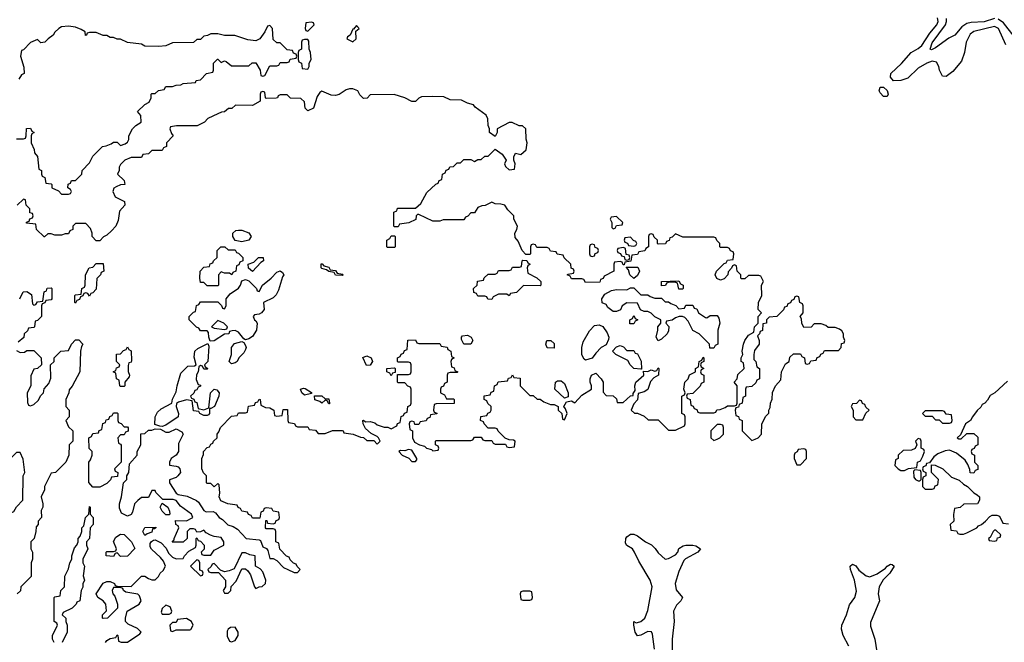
# Model space of a CAD drawing. Header units: inches. Extents: x 2710751 to 2829008, y 857003 to 965602.
# Tile 153 of 256: x 2750388 to 2756066, y 913651 to 917240. Entities that reach past the tile are written whole.
import ezdxf

# ---------------------------------------------------------------- set-up
doc = ezdxf.new("R2010")
doc.units = ezdxf.units.IN
doc.header["$MEASUREMENT"] = 0
doc.layers.add('C7951', color=7, linetype='Continuous')

msp = doc.modelspace()

# ---------------------------------------------------------------- linework, layer by layer
at = {"layer": 'C7951', "color": 2}
for points, elevation in [([(2750370, 916554), (2750410, 916554), (2750422, 916558), (2750426, 916570), (2750427.3, 916612.7), (2750450, 916614), (2750458, 916598), (2750472, 916590), (2750458, 916582), (2750454, 916570), (2750454, 916530), (2750471.6, 916491.6), (2750472.7, 916472.7), (2750491.6, 916451.6), (2750498, 916378), (2750514, 916370), (2750514, 916350), (2750518, 916338), (2750534, 916330), (2750538, 916298), (2750570, 916294), (2750574, 916290), (2750574, 916270), (2750612.7, 916252.7), (2750630, 916234), (2750670, 916234), (2750682, 916238), (2750686, 916250), (2750682, 916262), (2750666, 916270), (2750667.3, 916292.7), (2750682, 916298), (2750687.3, 916312.7), (2750710, 916314), (2750746, 916350), (2750748, 916370), (2750790, 916414), (2750810, 916454), (2750866, 916510), (2750887.3, 916512.7), (2750916.4, 916523.6), (2750930, 916534), (2750950, 916534), (2750970, 916514), (2750996.4, 916523.6), (2751010, 916534), (2751018, 916550), (2751018, 916570), (2751038, 916610), (2751058, 916630), (2751088, 916650), (2751087.3, 916687.3), (2751068.4, 916711.6), (2751108.9, 916751.1), (2751134.6, 916765.4), (2751146, 916790), (2751146, 916810), (2751150, 916814), (2751170, 916814), (2751188.4, 916831.6), (2751222, 916838), (2751230, 916854), (2751270, 916854), (2751290, 916862), (2751316.4, 916863.6), (2751330, 916872), (2751402, 916878), (2751406, 916890), (2751430, 916894), (2751466, 916930), (2751502, 916938), (2751506, 916950), (2751506, 916990), (2751528.4, 917011.6), (2751531.6, 917011.6), (2751550, 916994), (2751570, 917002), (2751579.6, 916999.6), (2751610, 916974), (2751710, 916974), (2751728.4, 916991.6), (2751750, 916992), (2751774, 916950), (2751778, 916918), (2751790, 916914), (2751802, 916918), (2751830, 916974), (2751870, 916974), (2751882, 916978), (2751890, 916994), (2751930, 916994), (2751942, 916998), (2751947.3, 917012.7), (2751982, 917018), (2751986, 917030), (2751982, 917042), (2751967.3, 917047.3), (2751962, 917062), (2751930, 917066), (2751890, 917106), (2751870, 917106), (2751850, 917126), (2751846, 917190), (2751830, 917206), (2751818, 917202), (2751802, 917170), (2751772, 917130), (2751750, 917118), (2751703.1, 917123.1), (2751628.4, 917148.4), (2751570, 917148.7), (2751530, 917158), (2751490, 917158), (2751471.6, 917148.4), (2751450, 917146), (2751430, 917126), (2751410, 917126), (2751390, 917108), (2751270, 917106), (2751231.6, 917088.4), (2751190, 917086), (2751110, 917088), (2751090, 917098), (2751008.9, 917108.9), (2750970, 917128), (2750950, 917128), (2750930, 917138), (2750910, 917138), (2750890, 917148), (2750870, 917148), (2750830, 917166), (2750790, 917166), (2750778, 917162), (2750774, 917150), (2750768, 917148), (2750766, 917170), (2750743.1, 917183.1), (2750710, 917197.2), (2750670, 917202), (2750630, 917198), (2750614, 917190), (2750591.6, 917168.4), (2750582, 917150), (2750552, 917130), (2750534, 917110), (2750510, 917106), (2750490, 917126), (2750450, 917108), (2750410, 917066), (2750398, 917062), (2750392, 917030), (2750412.7, 916967.3), (2750414, 916930), (2750398, 916922), (2750383.6, 916896.4)], 14), ([(2756075.1, 917095.1), (2756033, 917190), (2756010, 917200.5), (2755890, 917171.6), (2755870, 917157.2), (2755846, 917110), (2755836.4, 917050), (2755819.5, 917000.5), (2755770, 916941.2), (2755730, 916913.2), (2755710, 916915.3), (2755693.2, 916950), (2755689.2, 916970), (2755674.8, 916994.8), (2755650, 917000.7), (2755618.8, 916990), (2755570, 916959.7), (2755510, 916902.9), (2755470, 916889.6), (2755427.2, 916887.2), (2755409.5, 916909.5), (2755412, 916930), (2755473, 916987), (2755528.7, 917051.3), (2755570, 917073.4), (2755590, 917090.4), (2755637.1, 917162.9), (2755676.9, 917210), (2755684.7, 917230), (2755681.3, 917250)], 10), ([(2756010, 917246), (2755950, 917227), (2755875.5, 917224.5), (2755850, 917218.5), (2755821.5, 917198.5), (2755780.5, 917150), (2755745.5, 917134.5), (2755670, 917078.4), (2755645.4, 917065.4), (2755639, 917070), (2755650, 917106.8), (2755726, 917210), (2755732.8, 917230), (2755732.7, 917247.3)], 6), ([(2756122.6, 917142.6), (2756061.8, 917221.8), (2756030, 917243.1)], 6), ([(2750882, 913650), (2750890, 913662), (2750910, 913672), (2750942, 913678), (2750950, 913694), (2750954, 913690), (2750958, 913658), (2750972.7, 913652.7), (2751010, 913652), (2751080.4, 913699.6), (2751088, 913710), (2751068, 913730), (2751014.6, 913754.6), (2750998, 913770), (2750998, 913790), (2751008.7, 913831.3), (2751078, 913870), (2751088, 913890), (2751079, 913919), (2751070, 913928), (2751000.4, 913940.4), (2750986, 913950), (2750982, 913962), (2750970, 913966), (2750930, 913966), (2750922, 913950), (2750924.7, 913930), (2750936, 913916), (2750952, 913870), (2750951.6, 913848.4), (2750894, 913790), (2750870, 913788), (2750866, 913790), (2750866, 913810), (2750888, 913832), (2750884, 913870), (2750868.7, 913890), (2750838, 913910), (2750828.7, 913930), (2750868.9, 913991.1), (2750890, 914002), (2750910, 914002), (2750934, 913990), (2750938, 913978), (2750950, 913974), (2751030, 913972), (2751090, 914031.3), (2751110, 914032), (2751130, 914018), (2751150, 914011.3), (2751170, 914012), (2751188, 914030), (2751198, 914050), (2751215.3, 914064.7), (2751228, 914090), (2751218, 914118), (2751200.4, 914140.4), (2751148, 914188), (2751140.4, 914200.4), (2751140.4, 914219.6), (2751147.3, 914232.7), (2751160.4, 914239.6), (2751170, 914242), (2751203.6, 914223.6), (2751232.7, 914192.7), (2751245.4, 914165.4), (2751270, 914142), (2751290, 914132), (2751330, 914134), (2751338, 914150), (2751363.1, 914176.9), (2751402, 914198), (2751406, 914210), (2751406, 914250), (2751410, 914254), (2751418, 914238), (2751430, 914234), (2751451.3, 914210), (2751452, 914188), (2751434, 914170), (2751438, 914158), (2751450, 914154), (2751490, 914154), (2751510, 914182), (2751566, 914210), (2751566, 914230), (2751550, 914255.3), (2751510, 914261.2), (2751489.2, 914269.2), (2751462.7, 914282.7), (2751450, 914298), (2751430, 914288), (2751410, 914286), (2751402, 914302), (2751390, 914306), (2751370, 914306), (2751354, 914290), (2751354, 914250), (2751331.6, 914228.4), (2751267.3, 914227.3), (2751278, 914242), (2751278, 914250), (2751306, 914310), (2751302, 914322), (2751288, 914330), (2751287.3, 914352.7), (2751350, 914351.3), (2751386, 914370), (2751378, 914390), (2751316.2, 914436.2), (2751290, 914468.7), (2751274, 914474), (2751214, 914474), (2751174, 914514), (2751170, 914526), (2751150, 914526), (2751130, 914486), (2751090, 914486), (2751070, 914468), (2751051.1, 914448.9), (2751038.8, 914401.2), (2751030, 914388), (2751010, 914378), (2750975.3, 914395.3), (2750964, 914424), (2750964, 914450), (2750975.3, 914490), (2750986, 914570), (2751006, 914590), (2751006, 914610), (2751018, 914630), (2751020.4, 914679.6), (2751066, 914730), (2751066, 914750), (2751086, 914790), (2751087.3, 914852.7), (2751110, 914854), (2751130, 914874), (2751150, 914874), (2751170, 914882), (2751199.6, 914879.6), (2751230, 914862), (2751250, 914862), (2751290, 914882), (2751323.6, 914863.6), (2751331.3, 914850), (2751303.6, 914796.4), (2751304.7, 914750), (2751291, 914729), (2751262, 914710), (2751251.3, 914690), (2751252.7, 914672.7), (2751290, 914666.8), (2751302, 914662), (2751311, 914650), (2751314.8, 914630), (2751301, 914610), (2751290, 914601.2), (2751252, 914588), (2751251.3, 914570), (2751290, 914511.3), (2751302.8, 914502.8), (2751354, 914494), (2751407.7, 914467.7), (2751419.1, 914459.1), (2751450.9, 914410.9), (2751462.8, 914402.8), (2751504.7, 914404.7), (2751518, 914398), (2751538, 914370), (2751558, 914358), (2751588.2, 914328.2), (2751619.1, 914319.1), (2751644, 914304), (2751694, 914250), (2751770, 914242), (2751776.9, 914236.9), (2751790, 914202), (2751811.3, 914191.3), (2751819.8, 914179.8), (2751830, 914134), (2751850, 914134), (2751870, 914122), (2751910, 914082), (2751934, 914070), (2751970, 914054), (2751990, 914054), (2752006, 914070), (2751987.3, 914087.3), (2751982, 914102), (2751967.3, 914107.3), (2751947.3, 914127.3), (2751942, 914142), (2751927.3, 914147.3), (2751887.3, 914187.3), (2751882, 914222), (2751866, 914230), (2751866, 914290), (2751862, 914302), (2751850, 914306), (2751810, 914306), (2751806, 914310), (2751807.3, 914352.7), (2751812.7, 914352.7), (2751818, 914338), (2751850, 914334), (2751862, 914338), (2751867.3, 914352.7), (2751882, 914358), (2751886, 914370), (2751882, 914402), (2751850, 914406), (2751842, 914422), (2751810, 914426), (2751798, 914422), (2751792.7, 914407.3), (2751778, 914402), (2751772.7, 914367.3), (2751730, 914366), (2751722, 914382), (2751707.3, 914387.3), (2751702, 914402), (2751670, 914406), (2751662, 914422), (2751647.3, 914427.3), (2751642, 914442), (2751588.4, 914448.4), (2751547.3, 914467.3), (2751538, 914490), (2751542, 914510), (2751538, 914558), (2751530, 914566), (2751510, 914548), (2751490, 914566), (2751470, 914566), (2751466, 914570), (2751466, 914610), (2751447.3, 914627.3), (2751438, 914650), (2751438, 914710), (2751447.3, 914732.7), (2751448.4, 914751.6), (2751470, 914774), (2751482, 914778), (2751490, 914794), (2751502, 914798), (2751506, 914810), (2751526, 914830), (2751526, 914850), (2751536.4, 914863.6), (2751546, 914890), (2751610, 914954), (2751642, 914958), (2751650, 914974), (2751690, 914974), (2751702, 914978), (2751707.3, 915012.7), (2751742, 915018), (2751747.3, 915032.7), (2751762, 915038), (2751770, 915052), (2751774, 915050), (2751778, 915018), (2751804.7, 915004.7), (2751830, 915002), (2751854, 914990), (2751858, 914958), (2751870, 914954), (2751902, 914958), (2751907.3, 914992.7), (2751932.7, 914992.7), (2751934, 914930), (2751938, 914918), (2751972.7, 914912.7), (2751978, 914898), (2751990, 914894), (2752050, 914894), (2752058, 914878), (2752094, 914874), (2752110, 914854), (2752150, 914854), (2752192.7, 914872.7), (2752247.3, 914872.7), (2752254, 914870), (2752258, 914858), (2752311.6, 914851.6), (2752352.7, 914832.7), (2752371.6, 914831.6), (2752390, 914814), (2752430, 914814), (2752450, 914794), (2752466, 914810), (2752458, 914830), (2752450, 914838), (2752414.6, 914854.6), (2752383.1, 914883.1), (2752368, 914910), (2752366, 914930), (2752370, 914932), (2752382, 914922), (2752410, 914924.7), (2752436, 914916), (2752450, 914904.7), (2752490, 914892), (2752512, 914892), (2752530, 914882), (2752562, 914898), (2752567.3, 914912.7), (2752582, 914918), (2752587.3, 914952.7), (2752602, 914958), (2752607.3, 914972.7), (2752622, 914978), (2752626, 915010), (2752642, 915018), (2752646, 915030), (2752646, 915110), (2752642, 915122), (2752627.3, 915127.3), (2752610, 915146), (2752570, 915146), (2752566, 915150), (2752566, 915194), (2752630, 915194), (2752642, 915198), (2752646, 915210), (2752646, 915250), (2752642, 915262), (2752630, 915266), (2752570, 915266), (2752566, 915270), (2752566, 915290), (2752582, 915298), (2752587.3, 915312.7), (2752602, 915318), (2752607.3, 915332.7), (2752622, 915338), (2752627.3, 915392.7), (2752670, 915394), (2752678, 915378), (2752690, 915374), (2752810, 915374), (2752818, 915358), (2752852.7, 915352.7), (2752858, 915338), (2752874, 915330), (2752878, 915298), (2752894, 915290), (2752878, 915282), (2752874, 915270), (2752878, 915238), (2752892.7, 915232.7), (2752898, 915218), (2752914, 915210), (2752910, 915206), (2752870, 915206), (2752858, 915202), (2752854, 915190), (2752854, 915150), (2752838, 915142), (2752832.7, 915127.3), (2752818, 915122), (2752814, 915110), (2752814, 915090), (2752836.9, 915076.9), (2752850, 915054), (2752890, 915054), (2752894, 915050), (2752892.7, 915027.3), (2752790, 915026), (2752778, 915022), (2752774, 914990), (2752778, 914978), (2752792.7, 914972.7), (2752792.7, 914967.3), (2752758, 914962), (2752752.7, 914947.3), (2752738, 914942), (2752732.7, 914927.3), (2752698, 914922), (2752690, 914906), (2752667.3, 914907.3), (2752662, 914922), (2752650, 914926), (2752638, 914922), (2752634, 914910), (2752638, 914878), (2752654, 914870), (2752654, 914830), (2752665.4, 914805.4), (2752694, 914790), (2752722, 914782), (2752734, 914770), (2752762, 914762), (2752770, 914754), (2752802, 914758), (2752806, 914770), (2752802, 914782), (2752786, 914790), (2752786, 914810), (2752790, 914814), (2752990, 914814), (2753002, 914818), (2753010, 914834), (2753050, 914834), (2753058, 914818), (2753070, 914814), (2753110, 914814), (2753118, 914798), (2753130, 914794), (2753190, 914794), (2753198, 914778), (2753210, 914774), (2753242, 914778), (2753246, 914810), (2753236.4, 914816.4), (2753210, 914818), (2753187.3, 914827.3), (2753147.3, 914867.3), (2753142, 914882), (2753130, 914886), (2753090, 914886), (2753066, 914910), (2753062, 914922), (2753046, 914930), (2753047.3, 914952.7), (2753082, 914958), (2753087.3, 914972.7), (2753102, 914978), (2753106, 914990), (2753106, 915010), (2753087.3, 915027.3), (2753082, 915042), (2753066, 915050), (2753067.3, 915072.7), (2753102, 915078), (2753107.3, 915092.7), (2753122, 915098), (2753126, 915130), (2753142, 915138), (2753147.3, 915152.7), (2753202, 915158), (2753207.3, 915172.7), (2753222, 915178), (2753230, 915192), (2753238, 915178), (2753274, 915174), (2753274, 915130), (2753330, 915074), (2753350, 915074), (2753372.7, 915052.7), (2753390, 915052), (2753410, 915038), (2753450, 915022), (2753470, 915022), (2753494, 915010), (2753494, 914990), (2753514, 914970), (2753518, 914938), (2753530, 914934), (2753546, 914970), (2753536.4, 914996.4), (2753526, 915010), (2753542, 915038), (2753570, 915042), (2753590, 915032), (2753630, 915076), (2753686, 915110), (2753686, 915130), (2753678, 915150), (2753678, 915170), (2753686, 915190), (2753710, 915202), (2753742, 915170), (2753752, 915150), (2753752.7, 915092.7), (2753770, 915074), (2753810, 915072), (2753830, 915054), (2753834, 915034), (2753867.3, 915032.7), (2753910, 915072), (2753926, 915074), (2753926, 915086), (2753938, 915102), (2753935.3, 915130), (2753942, 915150), (2753988, 915190), (2753986, 915214), (2754010, 915212), (2754030, 915222), (2754050, 915214), (2754062, 915218), (2754070, 915234), (2754074, 915230), (2754072, 915190), (2754045.4, 915174.6), (2754026.4, 915153.6), (2754010.8, 915109.2), (2753990, 915094), (2753954, 915086), (2753951.6, 915048.4), (2753930, 915026), (2753914, 914990), (2753932.7, 914972.7), (2753951.6, 914971.6), (2753990, 914954), (2754012.7, 914932.7), (2754070, 914934), (2754130, 914874), (2754170, 914874), (2754222, 914898), (2754226, 914910), (2754226, 914950), (2754222, 914962), (2754206, 914970), (2754206, 915070), (2754222, 915078), (2754226, 915090), (2754218, 915110), (2754224, 915150), (2754242, 915170), (2754250, 915192), (2754286, 915210), (2754286, 915230), (2754302, 915238), (2754306, 915270), (2754322, 915278), (2754330, 915294), (2754334, 915290), (2754334, 915270), (2754318, 915262), (2754314, 915250), (2754318, 915238), (2754334, 915230), (2754318, 915222), (2754314, 915210), (2754318, 915198), (2754334, 915190), (2754334, 915150), (2754318, 915142), (2754312.7, 915127.3), (2754270, 915086), (2754238, 915082), (2754234, 915070), (2754238, 915058), (2754254, 915050), (2754258, 915018), (2754272.7, 915012.7), (2754278, 914998), (2754292.7, 914992.7), (2754298, 914978), (2754310, 914974), (2754390, 914974), (2754402, 914978), (2754408.4, 914991.6), (2754427.3, 914992.7), (2754456.4, 915003.6), (2754470, 915014), (2754510, 915014), (2754522, 915018), (2754526, 915030), (2754526, 915130), (2754508, 915150), (2754526, 915170), (2754530, 915194), (2754566, 915230), (2754562, 915262), (2754548, 915270), (2754548.4, 915291.6), (2754558, 915310), (2754555.3, 915330), (2754562, 915370), (2754569.1, 915390.9), (2754590, 915422), (2754622, 915438), (2754626, 915470), (2754646, 915490), (2754646, 915530), (2754666, 915550), (2754646, 915570), (2754648, 915610), (2754668, 915650), (2754666, 915710), (2754678, 915730), (2754662, 915762), (2754650, 915766), (2754590, 915766), (2754570, 915746), (2754550, 915746), (2754546, 915750), (2754546, 915770), (2754526, 915790), (2754522, 915822), (2754510, 915826), (2754498, 915822), (2754492.7, 915807.3), (2754472.7, 915787.3), (2754471.6, 915768.4), (2754450, 915746), (2754430, 915738), (2754408.9, 915748.9), (2754398, 915770), (2754406, 915790), (2754450, 915834), (2754462, 915838), (2754470, 915854), (2754502, 915858), (2754506, 915890), (2754502, 915902), (2754487.3, 915907.3), (2754482, 915922), (2754470, 915926), (2754430, 915926), (2754426, 915930), (2754426, 915950), (2754407.3, 915967.3), (2754402, 915982), (2754390, 915986), (2754212.7, 915987.3), (2754170, 916006), (2754150, 915986), (2754138, 915982), (2754132.7, 915967.3), (2754118, 915962), (2754112.7, 915947.3), (2754070, 915946), (2754066, 915950), (2754066, 915970), (2754047.3, 915987.3), (2754042, 916002), (2754030, 916006), (2754018, 916002), (2754014, 915990), (2754014, 915930), (2753998, 915922), (2753992.7, 915907.3), (2753958, 915902), (2753950, 915886), (2753918, 915882), (2753912.7, 915847.3), (2753878, 915842), (2753874, 915826), (2753867.3, 915827.3), (2753862, 915842), (2753850, 915846), (2753818, 915842), (2753814, 915830), (2753814, 915790), (2753758, 915762), (2753752.7, 915747.3), (2753738, 915742), (2753732.7, 915727.3), (2753650, 915726), (2753642, 915742), (2753630, 915746), (2753570, 915746), (2753562, 915762), (2753546, 915770), (2753550, 915774), (2753582, 915778), (2753586, 915790), (2753582, 915802), (2753567.3, 915807.3), (2753566, 915830), (2753527.3, 915867.3), (2753522, 915882), (2753488.4, 915888.4), (2753482, 915902), (2753450, 915906), (2753442, 915922), (2753430, 915926), (2753370, 915926), (2753362, 915942), (2753350, 915946), (2753338, 915942), (2753334, 915930), (2753334, 915890), (2753330, 915886), (2753307.3, 915887.3), (2753286, 915910), (2753263.1, 915963.1), (2753245.2, 915985.2), (2753244, 916010), (2753255.3, 916030), (2753258, 916050), (2753238, 916090), (2753238, 916110), (2753203.1, 916143.1), (2753186, 916170), (2753163.6, 916176.4), (2753130, 916178), (2753110, 916188), (2753071.6, 916168.4), (2753052.7, 916167.3), (2753030, 916158), (2753010, 916126), (2752990, 916126), (2752972.7, 916107.3), (2752958, 916102), (2752950, 916086), (2752830, 916086), (2752810, 916078), (2752770, 916078), (2752690, 916118), (2752682, 916118), (2752674, 916110), (2752672.7, 916087.3), (2752631.6, 916068.4), (2752578, 916062), (2752570, 916046), (2752550, 916046), (2752546, 916050), (2752546, 916130), (2752562, 916138), (2752567.3, 916152.7), (2752670, 916154), (2752700.4, 916179.6), (2752736.4, 916243.6), (2752787.3, 916292.7), (2752802, 916298), (2752807.3, 916312.7), (2752822, 916318), (2752826, 916350), (2752842, 916358), (2752848, 916372), (2752862, 916378), (2752868.4, 916391.6), (2752890, 916394), (2752910, 916414), (2752930, 916414), (2752950, 916434), (2752990, 916434), (2753010, 916422), (2753030, 916434), (2753050, 916434), (2753070, 916454), (2753090, 916454), (2753130, 916494), (2753170, 916464.7), (2753194, 916430), (2753184.7, 916410), (2753190, 916394), (2753210, 916374), (2753242, 916378), (2753246, 916410), (2753238, 916430), (2753238, 916450), (2753248, 916470), (2753278, 916462), (2753308, 916490), (2753315.3, 916530), (2753308.4, 916551.6), (2753306, 916610), (2753287.3, 916627.3), (2753268.4, 916628.4), (2753227.3, 916647.3), (2753210, 916648), (2753142, 916610), (2753142, 916590), (2753130, 916566), (2753098, 916590), (2753098, 916610), (2753088.7, 916630), (2753088.4, 916668.4), (2753078, 916690), (2753015.3, 916735.3), (2753006, 916750), (2752970, 916758), (2752936.4, 916776.4), (2752870, 916778), (2752834.6, 916794.6), (2752770, 916798), (2752705.4, 916794.6), (2752690, 916788), (2752670, 916768.7), (2752650, 916768.7), (2752610, 916788.7), (2752548.4, 916808.4), (2752410, 916806), (2752392.7, 916787.3), (2752370, 916786), (2752350, 916806), (2752338, 916830), (2752310, 916842), (2752290, 916842), (2752270, 916835.3), (2752230.7, 916809.3), (2752210, 916804), (2752185.2, 916805.2), (2752130, 916828), (2752119.6, 916820.4), (2752103.6, 916796.4), (2752082, 916730), (2752050, 916715.3), (2752035.3, 916730), (2752030, 916766), (2752010, 916786), (2751950, 916788), (2751930, 916806), (2751890, 916806), (2751878, 916802), (2751874, 916790), (2751867.3, 916787.3), (2751810, 916786), (2751806, 916790), (2751802, 916822), (2751790, 916826), (2751778, 916822), (2751774, 916810), (2751774, 916770), (2751730, 916746), (2751632.7, 916747.3), (2751611.6, 916728.4), (2751592.7, 916727.3), (2751570, 916708), (2751552.7, 916707.3), (2751530, 916698), (2751474, 916670), (2751454, 916650), (2751411.1, 916628.9), (2751291.6, 916628.4), (2751258, 916622), (2751254, 916610), (2751263.6, 916583.6), (2751274, 916570), (2751234, 916530), (2751234, 916510), (2751218, 916502), (2751210, 916486), (2751150, 916486), (2751130, 916466), (2751098, 916462), (2751090, 916446), (2751030, 916446), (2750994, 916430), (2750970, 916406), (2750962, 916390), (2750962, 916370), (2750952, 916350), (2750990, 916314), (2750994, 916290), (2750970, 916288), (2750943.6, 916276.4), (2750931.6, 916268.4), (2750924.7, 916250), (2750939.6, 916219.6), (2750992.7, 916192.7), (2750994, 916170), (2750963.6, 916136.4), (2750956.9, 916083.1), (2750942, 916050), (2750918, 916022), (2750890, 915998), (2750871.6, 915988.4), (2750850, 915966), (2750830, 915966), (2750806, 915990), (2750806, 916010), (2750796.4, 916036.4), (2750770, 916066), (2750710, 916066), (2750694, 916050), (2750694, 916030), (2750678, 916022), (2750670, 916006), (2750650, 916006), (2750630, 915998), (2750590, 915998), (2750570, 916006), (2750550, 916006), (2750531.6, 915988.4), (2750528.4, 915988.4), (2750486, 916030), (2750482, 916062), (2750427.3, 916067.3), (2750427.3, 916072.7), (2750442, 916078), (2750447.3, 916092.7), (2750462, 916098), (2750466, 916110), (2750462, 916122), (2750447.3, 916127.3), (2750446, 916150), (2750426, 916170), (2750422, 916202), (2750410, 916206), (2750374, 916170)], 14), ([(2750388, 915630), (2750409, 915671), (2750430, 915674), (2750455.3, 915655.3), (2750462, 915602), (2750470, 915594), (2750482, 915598), (2750490, 915614), (2750522, 915618), (2750528.4, 915671.6), (2750542, 915678), (2750547.3, 915692.7), (2750570, 915694), (2750574, 915690), (2750574, 915630), (2750570, 915626), (2750538, 915622), (2750532.7, 915607.3), (2750518, 915602), (2750514, 915590), (2750514, 915530), (2750490, 915506), (2750478, 915502), (2750474, 915470), (2750470, 915466), (2750438, 915462), (2750432.7, 915447.3), (2750414, 915430), (2750412.7, 915407.3), (2750379.6, 915380.4)], 14), ([(2750370, 915334), (2750390, 915322), (2750416.4, 915323.6), (2750430, 915334), (2750470, 915334), (2750511.6, 915291.6), (2750514, 915250), (2750491.6, 915228.4), (2750470, 915226), (2750452.7, 915187.3), (2750452, 915130), (2750432, 915090), (2750432.7, 915032.7), (2750438, 915018), (2750450, 915014), (2750470, 915022), (2750494.6, 915045.4), (2750510, 915074), (2750526, 915090), (2750528.4, 915111.6), (2750556.4, 915143.6), (2750567.3, 915172.7), (2750566, 915250), (2750586, 915270), (2750586, 915290), (2750626, 915330), (2750670, 915334), (2750686, 915370), (2750710, 915394), (2750730, 915394), (2750752, 915370), (2750743.6, 915356.4), (2750738, 915330), (2750734, 915210), (2750691.6, 915128.4), (2750672.7, 915107.3), (2750671.6, 915088.4), (2750654, 915050), (2750654, 915010), (2750674, 914990), (2750674, 914950), (2750654, 914930), (2750670, 914894), (2750694, 914870), (2750694, 914810), (2750674, 914790), (2750672, 914730), (2750654, 914690), (2750594, 914630), (2750570, 914626), (2750532, 914550), (2750532, 914530), (2750512, 914490), (2750522, 914450), (2750522, 914430), (2750512, 914410), (2750514, 914370), (2750494, 914350), (2750494, 914330), (2750483.6, 914316.4), (2750482, 914290), (2750471, 914249), (2750452, 914230), (2750452, 914190), (2750462, 914170), (2750462, 914130), (2750454, 914110), (2750454, 914030), (2750394, 913970), (2750392.7, 913947.3), (2750374, 913930)], 14), ([(2756083.6, 915156.4), (2756011.1, 915088.9), (2755985.4, 915074.6), (2755970, 915046), (2755954, 915030), (2755938, 915022), (2755930, 915006), (2755910, 914988), (2755882, 914950), (2755871.3, 914928.7), (2755842, 914910), (2755814, 914846), (2755794, 914830), (2755803.6, 914823.6), (2755816.4, 914823.6), (2755850, 914854), (2755890, 914854), (2755912.7, 914832.7), (2755914, 914790), (2755898, 914782), (2755892.7, 914767.3), (2755878, 914762), (2755874, 914750), (2755878, 914738), (2755894, 914730), (2755894, 914690), (2755914, 914670), (2755912.7, 914647.3), (2755898, 914642), (2755890, 914626), (2755868.7, 914628.7), (2755867.3, 914647.3), (2755856.4, 914676.4), (2755840.4, 914700.4), (2755790, 914742), (2755750, 914758), (2755725.4, 914754.6), (2755682, 914738), (2755659.6, 914720.4), (2755634, 914686), (2755618, 914682), (2755612.7, 914667.3), (2755598, 914662), (2755594, 914650), (2755598, 914638), (2755614, 914630), (2755614, 914610), (2755598, 914602), (2755594, 914590), (2755594, 914550), (2755610, 914534), (2755650, 914534), (2755662, 914538), (2755667.3, 914552.7), (2755682, 914558), (2755686, 914590), (2755646, 914630), (2755646, 914674), (2755667.3, 914672.7), (2755710.9, 914650.9), (2755762, 914602), (2755805.4, 914585.4), (2755830, 914562), (2755854, 914550), (2755890, 914512), (2755910, 914502), (2755922, 914490), (2755922, 914470), (2755911.6, 914448.4), (2755832.7, 914447.3), (2755811.6, 914428.4), (2755778, 914422), (2755772.7, 914387.3), (2755774, 914350), (2755754, 914330), (2755758, 914298), (2755790, 914294), (2755798, 914278), (2755810, 914274), (2755830, 914274), (2755850, 914282), (2755908, 914310), (2755918, 914322), (2755935.3, 914330), (2755958, 914350), (2755983.1, 914376.9), (2755996.4, 914383.6), (2756023.6, 914383.6), (2756038, 914378), (2756058, 914338), (2756090, 914334)], 14), ([(2750586, 913650), (2750578, 913670), (2750578, 913690), (2750606, 913750), (2750602, 913762), (2750586, 913770), (2750586, 913910), (2750590, 913914), (2750622, 913918), (2750626, 913950), (2750646, 913970), (2750648.4, 914031.6), (2750670, 914074), (2750678, 914110), (2750688, 914130), (2750688, 914150), (2750704, 914196), (2750718, 914210), (2750726, 914230), (2750726, 914250), (2750736.4, 914263.6), (2750746, 914290), (2750746, 914310), (2750758, 914322), (2750768, 914370), (2750786, 914390), (2750790, 914434), (2750794, 914430), (2750794, 914390), (2750812, 914370), (2750811.3, 914330), (2750794, 914310), (2750791.6, 914248.4), (2750774, 914230), (2750774, 914210), (2750782, 914190), (2750752, 914130), (2750752, 914110), (2750762, 914090), (2750754, 914034), (2750762, 914010), (2750752.7, 913987.3), (2750751.6, 913968.4), (2750742, 913950), (2750734, 913890), (2750718, 913882), (2750714, 913870), (2750691.3, 913848.7), (2750638, 913822), (2750634, 913810), (2750654, 913790), (2750654, 913770), (2750662, 913750), (2750662, 913710), (2750634, 913650)], 14), ([(2754049.2, 913610.8), (2754037.7, 913697.7), (2754031.7, 913711.7), (2754010, 913712.3), (2753970, 913692.7), (2753950, 913688.7), (2753937.2, 913710), (2753929.2, 913750), (2753930, 913771.3), (2753943.6, 913763.6), (2753950, 913764.7), (2753970, 913771), (2753993.2, 913790), (2754010, 913834), (2754036, 913970), (2754023.7, 914010), (2753958.6, 914118.6), (2753934, 914170), (2753921.2, 914190), (2753889.4, 914209.4), (2753881.5, 914221.5), (2753883.7, 914250), (2753890, 914258.8), (2753910, 914274), (2753930, 914274), (2753950, 914264), (2753996, 914230), (2754032.2, 914212.2), (2754052.4, 914192.4), (2754070, 914166), (2754110, 914131), (2754130, 914134.8), (2754170, 914156), (2754184, 914170), (2754190, 914191.3), (2754213.6, 914206.4), (2754230, 914211), (2754270, 914210.8), (2754286.4, 914206.4), (2754314, 914190), (2754298, 914170), (2754227.7, 914132.3), (2754218, 914122), (2754190, 914059), (2754167.7, 913990), (2754173, 913953), (2754211, 913910), (2754201, 913890), (2754174.9, 913865.1), (2754159.3, 913830), (2754161.6, 913770), (2754150.5, 913670), (2754150.6, 913590)], 10), ([(2755170, 913628), (2755137.2, 913690), (2755126.3, 913726.3), (2755129.2, 913750), (2755156, 913810), (2755172.7, 913867.3), (2755204, 913910), (2755213.6, 913946.4), (2755201.2, 914010), (2755179, 914070), (2755178, 914090), (2755190, 914102), (2755210, 914091.3), (2755227.7, 914067.7), (2755270, 914034), (2755290, 914027.7), (2755333.6, 914046.4), (2755381.2, 914078.8), (2755389.7, 914090.3), (2755410, 914100.7), (2755419.8, 914099.8), (2755430.7, 914090.7), (2755406, 914050), (2755368.1, 914011.9), (2755344.9, 913970), (2755338.8, 913930), (2755346, 913890), (2755294.4, 913765.6), (2755295.3, 913744.7), (2755319.1, 913670), (2755342.8, 913522.8)], 10)]:
    msp.add_lwpolyline(points, dxfattribs=dict(at, elevation=elevation))
for points, elevation in [([(2752070, 917226), (2752038, 917222), (2752034, 917190), (2752038, 917178), (2752050, 917174), (2752086, 917210), (2752082, 917222)], 14), ([(2752330, 917206), (2752314, 917186), (2752310, 917186), (2752294, 917150), (2752278, 917142), (2752274, 917130), (2752310, 917112), (2752328, 917130), (2752326, 917174), (2752346, 917190)], 14), ([(2752050, 917126), (2752030, 917126), (2752018, 917122), (2752014, 917110), (2752014, 917070), (2751998, 917062), (2751994, 917050), (2751994, 917010), (2751998, 916998), (2752014, 916990), (2752018, 916958), (2752050, 916954), (2752058, 916970), (2752058, 916990), (2752068, 917010), (2752066, 917050), (2752058, 917070), (2752056.4, 917116.4)], 14), ([(2755370, 916798), (2755350, 916818), (2755344, 916830), (2755350, 916851), (2755370, 916851), (2755390, 916832), (2755396, 916810), (2755390, 916798)], 10), ([(2753830, 916106), (2753798, 916102), (2753794, 916090), (2753802, 916070), (2753802, 916042), (2753810, 916034), (2753822, 916038), (2753830, 916054), (2753862, 916058), (2753866, 916070)], 14), ([(2751670, 915959), (2751630, 915968), (2751618, 915990), (2751618, 916010), (2751635.3, 916024.7), (2751650, 916026), (2751670, 916026), (2751710, 916012), (2751722, 915990), (2751710, 915968.7)], 14), ([(2752510, 915926), (2752506, 915930), (2752506, 915970), (2752522, 915978), (2752530, 915994), (2752550, 915994), (2752554, 915990), (2752554, 915930), (2752550, 915926)], 14), ([(2753910, 915986), (2753878, 915982), (2753874, 915970), (2753878, 915958), (2753892.7, 915952.7), (2753898, 915938), (2753930, 915934), (2753942, 915938), (2753946, 915950), (2753942, 915962), (2753927.3, 915967.3)], 14), ([(2751590, 915914), (2751630, 915914), (2751638, 915898), (2751650, 915894), (2751674, 915870), (2751674, 915850), (2751658, 915842), (2751652.7, 915827.3), (2751638, 915822), (2751634, 915790), (2751618, 915782), (2751611.6, 915768.4), (2751598, 915778), (2751570, 915778), (2751550, 915786), (2751534, 915770), (2751534, 915710), (2751530, 915706), (2751470, 915706), (2751450, 915726), (2751430, 915726), (2751426, 915750), (2751428, 915790), (2751450, 915814), (2751482, 915818), (2751487.3, 915832.7), (2751502, 915838), (2751506, 915850), (2751526, 915870), (2751526, 915910), (2751548.4, 915931.6), (2751571.6, 915931.6)], 14), ([(2753690, 915946), (2753678, 915942), (2753674, 915930), (2753674, 915890), (2753678, 915878), (2753690, 915874), (2753702, 915878), (2753707.3, 915892.7), (2753722, 915898), (2753726, 915910), (2753722, 915922), (2753707.3, 915927.3), (2753702, 915942)], 14), ([(2753870, 915926), (2753838, 915922), (2753834, 915910), (2753838, 915898), (2753852.7, 915892.7), (2753858, 915878), (2753874, 915874), (2753878, 915858), (2753890, 915854), (2753902, 915858), (2753906, 915870), (2753902, 915882), (2753886, 915886), (2753882, 915922)], 14), ([(2751730, 915788.7), (2751708.4, 915808.4), (2751706, 915830), (2751738, 915842), (2751766, 915870), (2751792, 915870), (2751794, 915850), (2751779.6, 915840.4)], 14), ([(2753390, 915706), (2753292.7, 915707.3), (2753252.7, 915667.3), (2753218, 915662), (2753211.6, 915648.4), (2753198, 915658), (2753150, 915658), (2753118, 915642), (2753110, 915628), (2753088.4, 915628.4), (2753082, 915642), (2753070, 915646), (2753030, 915646), (2753022, 915662), (2753007.3, 915667.3), (2753006, 915690), (2753026, 915710), (2753027.3, 915732.7), (2753062, 915738), (2753067.3, 915752.7), (2753090, 915774), (2753130, 915774), (2753142, 915778), (2753150, 915794), (2753210, 915794), (2753222, 915798), (2753230, 915814), (2753270, 915814), (2753282, 915818), (2753286, 915850), (2753290, 915854), (2753312.7, 915852.7), (2753318, 915838), (2753331.3, 915830), (2753318, 915822), (2753314, 915810), (2753318, 915778), (2753371.1, 915751.1), (2753394, 915730), (2753394, 915710)], 14), ([(2750790, 915646), (2750782, 915662), (2750770, 915666), (2750758, 915662), (2750752.7, 915647.3), (2750738, 915642), (2750732.7, 915627.3), (2750718, 915622), (2750710, 915606), (2750706, 915610), (2750706, 915650), (2750710, 915654), (2750742, 915658), (2750746, 915690), (2750762, 915698), (2750766, 915710), (2750768, 915770), (2750788, 915810), (2750810, 915814), (2750830, 915834), (2750870, 915834), (2750874, 915790), (2750858, 915782), (2750854, 915770), (2750832.7, 915747.3), (2750830, 915686), (2750810, 915666), (2750798, 915662)], 14), ([(2751690, 915395.3), (2751680.2, 915400.2), (2751650, 915438), (2751630, 915448), (2751612.7, 915447.3), (2751598, 915442), (2751594, 915430), (2751570, 915428), (2751510, 915388.7), (2751486, 915386), (2751478, 915410), (2751476.4, 915436.4), (2751470, 915446), (2751430, 915446), (2751422, 915462), (2751407.3, 915467.3), (2751366, 915510), (2751366, 915530), (2751390, 915554), (2751402, 915558), (2751407.3, 915592.7), (2751422, 915598), (2751430, 915614), (2751530, 915614), (2751552.7, 915592.7), (2751558, 915578), (2751570, 915574), (2751578, 915590), (2751578, 915630), (2751601.2, 915658.8), (2751650, 915692), (2751662, 915710), (2751670, 915734), (2751690, 915742), (2751710, 915734), (2751754, 915690), (2751758, 915678), (2751770, 915674), (2751788, 915710), (2751839, 915750), (2751870, 915784.7), (2751890, 915792), (2751903.6, 915783.6), (2751910.8, 915769.2), (2751902.8, 915757.2), (2751879.9, 915680.1), (2751866.7, 915653.3), (2751850, 915636), (2751794, 915610), (2751798, 915570), (2751782, 915550), (2751770, 915542), (2751742, 915538), (2751734, 915530), (2751742, 915510), (2751750, 915504.7), (2751757.3, 915490), (2751753.4, 915450), (2751730, 915414), (2751710, 915401.2)], 14), ([(2752250, 915766), (2752210, 915768), (2752202, 915782), (2752170, 915788), (2752158, 915798), (2752130, 915806), (2752126, 915810), (2752127.3, 915832.7), (2752132.7, 915832.7), (2752142, 915822), (2752170, 915814), (2752178, 915798), (2752210, 915794), (2752218, 915778), (2752250, 915774), (2752254, 915770)], 14), ([(2753930, 915748), (2753906, 915770), (2753898, 915798), (2753886, 915814), (2753952.7, 915812.7), (2753962, 915790), (2753950, 915766)], 14), ([(2754190, 915686), (2754182, 915722), (2754167.3, 915727.3), (2754132.7, 915727.3), (2754118, 915722), (2754111.6, 915708.4), (2754090, 915706), (2754088.4, 915731.6), (2754190, 915734), (2754198, 915718), (2754214, 915710), (2754214, 915690), (2754210, 915686)], 14), ([(2753970, 915654), (2754010, 915654), (2754023.6, 915643.6), (2754050, 915634), (2754090, 915634), (2754110, 915614), (2754130, 915614), (2754143.6, 915603.6), (2754172.7, 915592.7), (2754190, 915574), (2754222, 915578), (2754230, 915594), (2754270, 915594), (2754278, 915578), (2754292.7, 915572.7), (2754302, 915550), (2754343.6, 915523.6), (2754350, 915522), (2754370, 915534), (2754410, 915534), (2754419.6, 915519.6), (2754424.7, 915490), (2754414, 915450), (2754414, 915370), (2754398, 915362), (2754390, 915346), (2754367.3, 915347.3), (2754366, 915370), (2754306, 915430), (2754269.2, 915449.2), (2754242, 915502), (2754223.1, 915523.1), (2754210, 915528.7), (2754191.6, 915528.4), (2754170, 915522), (2754150, 915508), (2754118, 915502), (2754114, 915490), (2754131.3, 915471.3), (2754130, 915446), (2754122, 915430), (2754090, 915398), (2754070, 915388), (2754058, 915410), (2754068, 915450), (2754068, 915470), (2754086, 915490), (2754086, 915510), (2754050, 915528), (2754030, 915548.7), (2754010, 915558), (2753990, 915558), (2753967.3, 915567.3), (2753950, 915606), (2753890, 915608), (2753862, 915590), (2753852.7, 915567.3), (2753830, 915558), (2753810, 915558), (2753780.2, 915580.2), (2753770, 915598), (2753747.3, 915607.3), (2753746, 915630), (2753762, 915658), (2753800.4, 915679.6), (2753830, 915684.7), (2753890, 915682), (2753910, 915694), (2753930, 915694)], 14), ([(2754870, 915646), (2754858, 915642), (2754852.7, 915627.3), (2754838, 915622), (2754832.7, 915607.3), (2754818, 915602), (2754812.7, 915587.3), (2754798, 915582), (2754792.7, 915567.3), (2754754, 915530), (2754710, 915526), (2754694, 915510), (2754694, 915490), (2754674, 915486), (2754671.6, 915448.4), (2754658, 915442), (2754654, 915430), (2754642, 915418), (2754652, 915390), (2754652, 915370), (2754626.4, 915333.6), (2754622, 915310), (2754622, 915282), (2754634, 915270), (2754638, 915238), (2754654, 915230), (2754654, 915170), (2754638, 915162), (2754632.7, 915147.3), (2754610, 915126), (2754578, 915122), (2754574, 915110), (2754574, 915070), (2754558, 915062), (2754554, 915030), (2754538, 915022), (2754532.7, 915007.3), (2754518, 915002), (2754514, 914990), (2754518, 914958), (2754532.7, 914952.7), (2754538, 914938), (2754554, 914930), (2754554, 914870), (2754610, 914814), (2754630, 914822), (2754646, 914830), (2754666, 914850), (2754668, 914910), (2754690, 914954), (2754707.3, 914972.7), (2754708, 914990), (2754716.4, 915003.6), (2754718, 915030), (2754727.3, 915052.7), (2754728.4, 915091.6), (2754746, 915130), (2754776.4, 915163.6), (2754782, 915210), (2754804.7, 915255.3), (2754826, 915270), (2754830, 915294), (2754850, 915314), (2754890, 915314), (2754898, 915298), (2754914, 915290), (2754918, 915258), (2754930, 915254), (2754942, 915258), (2754950, 915274), (2754982, 915278), (2754987.3, 915292.7), (2755002, 915298), (2755007.3, 915312.7), (2755022, 915318), (2755030, 915334), (2755110, 915334), (2755126, 915350), (2755127.3, 915372.7), (2755142, 915378), (2755146, 915390), (2755138, 915410), (2755138, 915430), (2755130, 915446), (2755116.4, 915456.4), (2755090, 915466), (2755050, 915466), (2755036.4, 915476.4), (2755010, 915486), (2754970, 915486), (2754951.6, 915468.4), (2754910, 915466), (2754898, 915490), (2754896.4, 915516.4), (2754888, 915530), (2754906, 915550), (2754906, 915590), (2754902, 915602), (2754886, 915610), (2754882, 915642)], 14), ([(2751530, 915506), (2751494, 915470), (2751510, 915462), (2751570, 915454), (2751582, 915458), (2751586, 915470), (2751566, 915490)], 14), ([(2753906, 915486), (2753906, 915510), (2753922, 915518), (2753930, 915534), (2753938, 915518), (2753952, 915510), (2753938, 915502), (2753930, 915486)], 14), ([(2753650, 915278), (2753643.1, 915283.1), (2753628.9, 915308.9), (2753628.9, 915351.1), (2753637.2, 915382.8), (2753674, 915446), (2753702, 915478), (2753730, 915482), (2753751.1, 915471.1), (2753775.3, 915435.3), (2753784.7, 915410), (2753783.6, 915396.4), (2753770, 915366), (2753742, 915350), (2753710, 915318), (2753690, 915288.7)], 14), ([(2752990, 915368.7), (2752948.9, 915368.9), (2752936.4, 915396.4), (2752935.3, 915410), (2752942, 915418), (2752970, 915421), (2752992, 915410), (2753002, 915390)], 14), ([(2753470, 915346), (2753428.9, 915348.9), (2753422, 915370), (2753428.7, 915391.3), (2753451.6, 915391.6), (2753470, 915374)], 14), ([(2750970, 915126), (2750966, 915130), (2750962, 915162), (2750946, 915170), (2750942, 915202), (2750928, 915210), (2750942, 915218), (2750947.3, 915232.7), (2750962, 915238), (2750966, 915250), (2750946, 915270), (2750947.3, 915312.7), (2750970, 915314), (2750987.3, 915332.7), (2751002, 915338), (2751010, 915354), (2751018, 915338), (2751031.6, 915331.6), (2751032.7, 915272.7), (2751030, 915266), (2751018, 915262), (2751012.7, 915247.3), (2751012.7, 915212.7), (2751022, 915190), (2751019.6, 915180.4), (2750994, 915150), (2750994, 915130), (2750990, 915126)], 14), ([(2751450, 915226), (2751442, 915242), (2751430, 915246), (2751422, 915238), (2751418, 915210), (2751407.1, 915192.9), (2751406, 915166), (2751418, 915138), (2751430, 915134), (2751431.6, 915128.4), (2751418, 915122), (2751410, 915106), (2751398, 915102), (2751392.7, 915087.3), (2751374, 915070), (2751378, 915058), (2751392.7, 915052.7), (2751398, 915038), (2751410, 915034), (2751418, 914998), (2751450, 914992), (2751478, 915002), (2751488, 915090), (2751509.2, 915110.8), (2751525.4, 915105.4), (2751538, 915090), (2751536, 915070), (2751511.3, 915010), (2751490, 914998), (2751482, 914998), (2751482, 914970), (2751476.9, 914963.1), (2751470, 914958), (2751450, 914958), (2751426, 914970), (2751422, 914982), (2751390, 914986), (2751382, 915042), (2751350, 915048), (2751304.7, 915035.3), (2751292, 915028), (2751291.3, 915010), (2751304.7, 914970), (2751302, 914950), (2751230, 914902), (2751210, 914895.3), (2751196.4, 914896.4), (2751167.3, 914907.3), (2751168.4, 914951.6), (2751183.1, 914976.9), (2751203.1, 914996.9), (2751266, 915030), (2751268.4, 915051.6), (2751290, 915094), (2751295.3, 915130), (2751318, 915202), (2751358, 915242), (2751395.3, 915244.7), (2751406, 915250), (2751394.6, 915294.6), (2751398, 915330), (2751414.6, 915345.4), (2751474, 915374), (2751478, 915358), (2751474, 915270), (2751454, 915250), (2751458, 915238), (2751474, 915230), (2751470, 915226)], 14), ([(2751610, 915255.3), (2751595.3, 915270), (2751608.7, 915310), (2751609.2, 915350.8), (2751626, 915374), (2751670, 915384.7), (2751679.8, 915379.8), (2751690, 915362), (2751693.4, 915350), (2751690, 915338), (2751680.5, 915319.5), (2751651, 915290), (2751642, 915270), (2751630, 915262)], 14), ([(2753890, 915334), (2753930, 915334), (2753938, 915318), (2753950, 915314), (2753971.6, 915271.6), (2753974, 915226), (2753970, 915226), (2753929.1, 915229.1), (2753908, 915250), (2753894.6, 915274.6), (2753826, 915310), (2753806, 915330), (2753830, 915354), (2753850, 915362), (2753870, 915354)], 14), ([(2752387.3, 915247.3), (2752367.3, 915292.7), (2752390, 915302), (2752414, 915290), (2752422, 915270), (2752410, 915248)], 14), ([(2752530, 915188), (2752522, 915202), (2752506, 915210), (2752506, 915230), (2752550, 915234), (2752554, 915230), (2752554, 915206), (2752538, 915202)], 14), ([(2752030, 915075.3), (2752015.3, 915090), (2752008, 915110), (2752024, 915116), (2752034.8, 915114.8), (2752071.1, 915091.1), (2752070, 915086)], 14), ([(2753530, 915058), (2753474, 915110), (2753478, 915150), (2753490, 915158), (2753510, 915158), (2753530, 915142), (2753550.8, 915090), (2753550, 915066)], 14), ([(2752150, 915054), (2752170, 915054), (2752174, 915030), (2752174, 915026), (2752170, 915026), (2752162, 915042), (2752150, 915046), (2752130, 915028.7), (2752119, 915039), (2752090, 915048.7), (2752087.3, 915072.7), (2752130, 915072)], 14), ([(2755230, 915046), (2755212.7, 915027.3), (2755190, 915026), (2755182, 915010), (2755194, 914990), (2755194, 914950), (2755210, 914934), (2755250, 914934), (2755267.3, 914972.7), (2755286, 914990), (2755267.3, 915007.3), (2755262, 915022), (2755247.3, 915027.3), (2755242, 915042)], 14), ([(2750990, 914894), (2751010, 914894), (2751012.7, 914887.3), (2751012.7, 914867.3), (2750998, 914862), (2750990, 914846), (2750970, 914846), (2750954, 914830), (2750958, 914798), (2750970, 914794), (2750972.7, 914787.3), (2750974, 914690), (2750934, 914650), (2750938, 914638), (2750954, 914630), (2750952.7, 914607.3), (2750918, 914602), (2750912.7, 914587.3), (2750890, 914566), (2750850, 914546), (2750810, 914546), (2750787.3, 914572.7), (2750786, 914690), (2750796.4, 914703.6), (2750806, 914730), (2750806, 914750), (2750788.4, 914768.4), (2750786, 914830), (2750802, 914838), (2750810, 914854), (2750842, 914858), (2750847.3, 914872.7), (2750862, 914878), (2750867.3, 914912.7), (2750882, 914918), (2750887.3, 914932.7), (2750902, 914938), (2750907.3, 914952.7), (2750922, 914958), (2750930, 914974), (2750950, 914974), (2750954, 914970), (2750954, 914930), (2750958, 914918), (2750972.7, 914912.7)], 14), ([(2755710, 914986), (2755610, 914986), (2755594, 914970), (2755610, 914954), (2755650, 914954), (2755670, 914934), (2755690, 914934), (2755710, 914914), (2755750, 914914), (2755762, 914918), (2755766, 914930), (2755762, 914962), (2755730, 914966), (2755722, 914982)], 14), ([(2754430, 914906), (2754410, 914906), (2754374, 914870), (2754374, 914830), (2754390, 914814), (2754410, 914822), (2754426, 914830), (2754446, 914850), (2754446, 914890), (2754442, 914902)], 14), ([(2755570, 914826), (2755554, 914810), (2755562, 914790), (2755552.7, 914767.3), (2755530, 914758), (2755483.6, 914756.4), (2755454, 914730), (2755454, 914710), (2755438, 914702), (2755434, 914670), (2755454, 914650), (2755470, 914642), (2755490, 914642), (2755512.7, 914652.7), (2755562, 914658), (2755566, 914690), (2755582, 914698), (2755596.4, 914723.6), (2755606, 914750), (2755602, 914762), (2755586, 914770), (2755586, 914810), (2755582, 914822)], 14), ([(2754910, 914766), (2754878, 914762), (2754872, 914748), (2754858, 914742), (2754854, 914730), (2754854, 914710), (2754870, 914674), (2754890, 914674), (2754926, 914710), (2754926, 914750), (2754922, 914762)], 14), ([(2750390, 914746), (2750370, 914746), (2750350, 914726), (2750294, 914670), (2750294, 914650), (2750278, 914642), (2750274, 914630), (2750274, 914590), (2750282, 914570), (2750284.7, 914430), (2750298, 914378), (2750310, 914374), (2750326, 914390), (2750354.6, 914405.4), (2750368.9, 914431.1), (2750406, 914470), (2750408, 914610), (2750418, 914630), (2750407.3, 914707.3)], 14), ([(2752630, 914762), (2752610, 914755.3), (2752583.6, 914756.4), (2752574, 914750), (2752594, 914730), (2752631.6, 914711.6), (2752650, 914694), (2752670, 914694), (2752678, 914702), (2752678, 914710), (2752650, 914758)], 14), ([(2755550, 914646), (2755542, 914638), (2755543.6, 914603.6), (2755554, 914590), (2755570, 914582), (2755578, 914582), (2755586, 914590), (2755586, 914630), (2755582, 914642)], 14), ([(2751230, 914386), (2751210, 914406), (2751198, 914430), (2751210, 914454), (2751242, 914430), (2751252.7, 914407.3), (2751254, 914390), (2751250, 914386)], 14), ([(2751110, 914266), (2751098, 914290), (2751110, 914312), (2751174, 914314), (2751174, 914310), (2751166, 914306), (2751154, 914306), (2751150, 914286), (2751123.6, 914276.4)], 14), ([(2750970, 914146), (2750950, 914166), (2750938, 914162), (2750930, 914146), (2750886, 914150), (2750886, 914170), (2750890, 914174), (2750930, 914174), (2750942, 914178), (2750946, 914190), (2750928.4, 914231.6), (2750943.1, 914256.9), (2750970, 914274), (2750990, 914272), (2751032, 914230), (2751051.6, 914191.6), (2751010, 914148)], 14), ([(2756018, 914298), (2756010, 914298), (2756002, 914290), (2755984.7, 914255.3), (2755974, 914250), (2755978, 914238), (2756010, 914234), (2756022, 914238), (2756027.3, 914252.7), (2756042, 914258), (2756046, 914270)], 14), ([(2751690, 914166), (2751670, 914166), (2751624.7, 914075.3), (2751596.9, 914063.1), (2751570, 914058), (2751546, 914066), (2751510, 914106), (2751498, 914102), (2751492.7, 914087.3), (2751474, 914070), (2751478, 914058), (2751490, 914054), (2751534, 914054), (2751574, 914010), (2751574, 913970), (2751562, 913950), (2751570, 913934), (2751590, 913934), (2751606, 913950), (2751607.3, 913972.7), (2751636.4, 914003.6), (2751670, 914074), (2751690, 914074), (2751703.6, 914063.6), (2751719.1, 914039.1), (2751742, 913970), (2751750, 913962), (2751768.4, 913971.6), (2751787.3, 913972.7), (2751806, 913990), (2751808, 914010), (2751790, 914058), (2751774.6, 914074.6), (2751748, 914090), (2751746, 914150), (2751715.3, 914155.3)], 14), ([(2751410, 914126), (2751374, 914090), (2751430, 914034), (2751442, 914038), (2751446, 914050), (2751442, 914062), (2751426, 914066), (2751426, 914110), (2751422, 914122)], 14), ([(2753330, 913946), (2753290, 913946), (2753278, 913942), (2753274, 913930), (2753278, 913898), (2753290, 913894), (2753330, 913894), (2753342, 913898), (2753346, 913910), (2753342, 913942)], 14), ([(2751230, 913866), (2751210, 913846), (2751204.7, 913824.7), (2751210, 913814), (2751250, 913814), (2751262, 913818), (2751266, 913830), (2751255.3, 913855.3)], 14), ([(2751350, 913788), (2751298, 913782), (2751290, 913766), (2751270, 913766), (2751254, 913750), (2751258, 913718), (2751270, 913714), (2751290, 913722), (2751370, 913722), (2751375.3, 913724.7), (2751388, 913750), (2751378, 913770)], 14), ([(2751630, 913738), (2751603.6, 913736.4), (2751590, 913726), (2751584.7, 913715.3), (2751585.4, 913685.4), (2751598, 913658), (2751610, 913654), (2751630, 913662), (2751648, 913690), (2751648, 913710)], 14)]:
    msp.add_lwpolyline(points, close=True, dxfattribs=dict(at, elevation=elevation))

doc.saveas('drawing.dxf')
